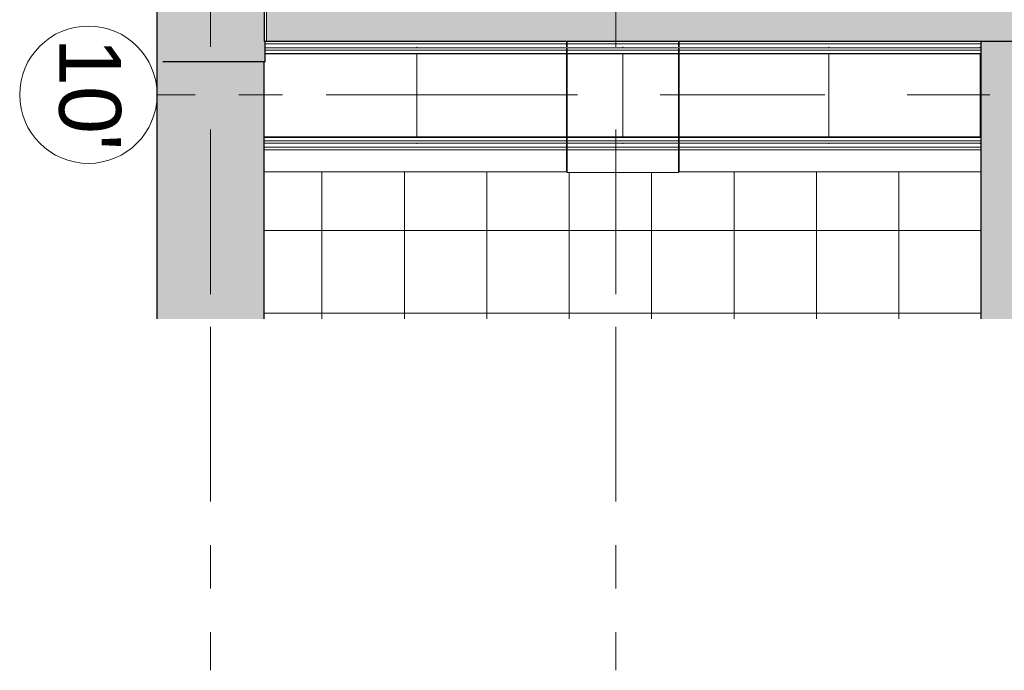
# Model space of a CAD drawing. Header units: millimetres. Extents: x -68595 to 26741, y -534 to 35396.
# Tile 1 of 172: x -68595 to -61427, y 18957 to 23694. Entities that reach past the tile are written whole.
import ezdxf

# ---------------------------------------------------------------- set-up
doc = ezdxf.new("R2010")
doc.units = ezdxf.units.MM
doc.linetypes.add('Center', pattern=[2999.999912, 1200.000007, -599.999968, 599.999968, -599.999968])
doc.linetypes.add('Grid Line', pattern=[2222.5, 1270, -317.5, 317.5, -317.5])
for name, color, linetype, lineweight, true_color in [('Cut Pattern-1', 9, 'Continuous', 18, 0x808080), ('Grids-1', 7, 'Continuous', 9, 0xaaaaaa), ('Grids-2', 7, 'Grid Line', 9, 0xaaaaaa), ('Grids-3', 7, 'Center', 9, 0xaaaaaa), ('Railings-1', 7, 'Continuous', 18, 0x4d5448), ('Railings-3', 7, 'Continuous', 9, 0x4d5448), ('Surface Pattern-1', 7, 'Continuous', 9, 0x232323), ('Walls-1', 7, 'Continuous', 25, 0x4d5448)]:
    doc.layers.add(name, color=color, linetype=linetype, lineweight=lineweight, true_color=true_color)
doc.layers.add('Detail Items-1', color=7, linetype='Continuous', lineweight=9, true_color=0xc2d3b4, transparency=0.6)
for name, color, linetype, lineweight in [('Railings', 7, 'Continuous', 18), ('Railings-2', 7, 'Continuous', 9), ('Roofs-1', 7, 'Continuous', 9), ('Walls', 7, 'Continuous', 18), ('Walls-3', 7, 'Continuous', 25)]:
    doc.layers.add(name, color=color, linetype=linetype, lineweight=lineweight)
doc.styles.add('Arial', font='arial.ttf', dxfattribs={"height": 450})

# ---------------------------------------------------------------- blocks, each defined once
blk = doc.blocks.new('Piirde element väljas 1_ kõrge - PR-03 - Piirde element väljas-V2-Sisehoov')
at = {"layer": 'Railings'}
for p, q in [((-1100, 376.3), (-1100, 396.3)), ((-1100, 354), (-1100, 376.3)), ((-1100, 376.3), (1100, 376.3)), ((-1100, 329.3), (-1100, 346.3)), ((-1100, 346.3), (1100, 346.3)), ((-1100, 306.3), (-1100, 329.3)), ((-1100, 329.3), (1100, 329.3)), ((-1100, -306.3), (-1100, 306.3)), ((-1100, 306.3), (1100, 306.3)), ((-1100, -329.3), (-1100, -306.3)), ((-1100, -306.3), (1100, -306.3)), ((-1100, -346.3), (-1100, -329.3)), ((-1100, -329.3), (1100, -329.3)), ((-1100, -346.3), (1100, -346.3)), ((-1100, -376.3), (-1100, -351.5)), ((-1100, -396.3), (-1100, -376.3)), ((-1100, -376.3), (1100, -376.3)), ((-1100, -556.3), (-1100, -396.3)), ((-1100, -396.3), (1100, -396.3)), ((1100, -556.3), (-1100, -556.3))]:
    blk.add_line(p, q, dxfattribs=at)
at = {"layer": 'Railings-1'}
blk.add_line((-1100, 396.3), (1100, 396.3), dxfattribs=at)
blk = doc.blocks.new('Piirde element väljas 1_ kõrge - PR-03 - Piirde element väljas-V3-Sisehoov')
at = {"layer": 'Railings'}
for p, q in [((-1092.3, 396.3), (-1084, 396.3)), ((-1092.3, 376.3), (1100, 376.3)), ((1100, 396.3), (1100, 376.3)), ((1100, 376.3), (1100, 354)), ((-1092.3, 346.3), (1100, 346.3)), ((-1092.3, 329.3), (1100, 329.3)), ((-1092.3, 306.3), (1100, 306.3)), ((1100, 346.3), (1100, 329.3)), ((1100, 329.3), (1100, 306.3)), ((1100, 306.3), (1100, -306.3)), ((-1100, -306.3), (1100, -306.3)), ((-1100, -329.3), (1100, -329.3)), ((-1100, -346.3), (1100, -346.3)), ((1100, -306.3), (1100, -329.3)), ((1100, -329.3), (1100, -346.3)), ((1100, -351.5), (1100, -376.3)), ((-1100, -376.3), (1100, -376.3)), ((-1100, -396.3), (1100, -396.3)), ((1100, -376.3), (1100, -396.3)), ((1100, -396.3), (1100, -556.3)), ((1100, -556.3), (-1100, -556.3))]:
    blk.add_line(p, q, dxfattribs=at)
at = {"layer": 'Railings-1'}
blk.add_line((-1084, 396.3), (1100, 396.3), dxfattribs=at)
blk = doc.blocks.new('Piirde element väljas 1_post_ kõrge - PR-03 - Piirde element väljas_vahepost_ kõrge-V4-Sisehoov')
at = {"layer": 'Railings'}
for p, q in [((-405.2, 376.3), (-405.2, 396.3)), ((-405.2, 354), (-405.2, 376.3)), ((-405.2, 376.3), (405.2, 376.3)), ((405.2, 396.3), (405.2, 376.3)), ((405.2, 376.3), (405.2, 354)), ((-405.2, 329.3), (-405.2, 346.3)), ((-405.2, 346.3), (405.2, 346.3)), ((-405.2, 306.3), (-405.2, 329.3)), ((-405.2, 329.3), (405.2, 329.3)), ((-405.2, -306.3), (-405.2, 306.3)), ((-405.2, 306.3), (405.2, 306.3)), ((405.2, 346.3), (405.2, 329.3)), ((405.2, 329.3), (405.2, 306.3)), ((405.2, 306.3), (405.2, -306.3)), ((-405.2, -329.3), (-405.2, -306.3)), ((-405.2, -306.3), (405.2, -306.3)), ((-405.2, -346.3), (-405.2, -329.3)), ((-405.2, -329.3), (405.2, -329.3)), ((-405.2, -346.3), (405.2, -346.3)), ((-405.2, -376.3), (-405.2, -351.5)), ((405.2, -306.3), (405.2, -329.3)), ((405.2, -329.3), (405.2, -346.3)), ((405.2, -351.5), (405.2, -376.3)), ((-405.2, -396.3), (-405.2, -376.3)), ((-405.2, -376.3), (405.2, -376.3)), ((-405.2, -561.3), (-405.2, -396.3)), ((-405.2, -396.3), (405.2, -396.3)), ((405.2, -376.3), (405.2, -396.3)), ((405.2, -396.3), (405.2, -561.3)), ((405.2, -561.3), (-405.2, -561.3))]:
    blk.add_line(p, q, dxfattribs=at)
at = {"layer": 'Railings-1'}
blk.add_line((-405.2, 396.3), (405.2, 396.3), dxfattribs=at)
blk = doc.blocks.new('PR3 mütsi moodul - PR3_1 - laius 790mm_ pikkus1100mm-14262450-Sisehoov')
at = {"layer": 'Railings-2'}
for p, q in [((0, 345), (0, 352.7)), ((0, -301.5), (0, 301.5)), ((1101.7, 301.5), (0, 301.5)), ((1101.7, 352.7), (1101.7, 345)), ((1101.7, 301.5), (1101.7, -301.5)), ((0, -301.5), (1101.7, -301.5)), ((0, -352.7), (0, -347.5)), ((1101.7, -347.5), (1101.7, -352.7))]:
    blk.add_line(p, q, dxfattribs=at)
blk = doc.blocks.new('PR3 mütsi moodul - PR3_1 - laius 790mm_ pikkus1100mm-14262452-Sisehoov')
at = {"layer": 'Railings-2'}
for p, q in [((1118.3, 301.5), (16, 301.5)), ((1118.3, 352.7), (1118.3, 345)), ((1118.3, 301.5), (1118.3, -301.5)), ((8.3, -301.5), (1118.3, -301.5)), ((1118.3, -347.5), (1118.3, -352.7))]:
    blk.add_line(p, q, dxfattribs=at)
blk = doc.blocks.new('PR3 mütsi moodul - PR3_2 - laius 790mm_ pikkus1500mm-14204091-Sisehoov')
at = {"layer": 'Railings-2'}
for p, q in [((0, 345), (0, 352.7)), ((0, -301.5), (0, 301.5)), ((1500, 301.5), (0, 301.5)), ((1500, 352.7), (1500, 345)), ((1500, 301.5), (1500, -301.5)), ((0, -301.5), (1500, -301.5)), ((0, -352.7), (0, -347.5)), ((1500, -347.5), (1500, -352.7)), ((1094.8, -395), (1090, -395))]:
    blk.add_line(p, q, dxfattribs=at)
at = {"layer": 'Railings-3'}
blk.add_line((1090, 395), (1094.8, 395), dxfattribs=at)
blk = doc.blocks.new('PR3 mütsi moodul - PR3_2 - laius 790mm_ pikkus1500mm-14262451-Sisehoov')
at = {"layer": 'Railings-2'}
for p, q in [((1090, 395), (1094.8, 395)), ((0, 347.5), (0, 352.7)), ((0, -301.5), (0, 301.5)), ((1500, 301.5), (0, 301.5)), ((1500, 352.7), (1500, 347.5)), ((1500, 301.5), (1500, -301.5)), ((0, -301.5), (1500, -301.5)), ((0, -352.7), (0, -345)), ((1500, -345), (1500, -352.7))]:
    blk.add_line(p, q, dxfattribs=at)
at = {"layer": 'Railings-3'}
blk.add_line((1094.8, -395), (1090, -395), dxfattribs=at)
blk = doc.blocks.new('Grid - M_Grid Head - Circle-24584-Sisehoov')
at = {"layer": 'Grids-1'}
blk.add_circle((0, 0), 5, dxfattribs=at)

msp = doc.modelspace()

# ---------------------------------------------------------------- hatches: boundary and pattern name
at = {"layer": 'Cut Pattern-1'}
for points in [[(-67552.5, 22948.2), (-67552.5, 23538.2), (-66814.6, 23538.3), (-66814.6, 24148.2), (-67594.6, 24148.2), (-67594.6, 22948.2)], [(-66806.9, 23388.2), (-66806.9, 23538.2), (-67552.5, 23538.2), (-67552.5, 23388.2), (-66859.5, 23388.2)], [(-66814.6, 21515.4), (-66814.6, 23388.2), (-67552.5, 23388.2), (-67552.5, 21515.4), (-66859.5, 21515.4)], [(-67552.5, 21515.4), (-67552.5, 22948.2), (-67594.6, 22948.2), (-67594.6, 21515.4)], [(-61004.6, 21515.4), (-61004.6, 22758.2), (-61594.6, 22758.2), (-61594.6, 21515.4), (-61441.2, 21515.4)]]:
    msp.add_hatch(color=256, dxfattribs=at).paths.add_polyline_path(points)
h = msp.add_hatch(color=256, dxfattribs=at)
h.paths.add_polyline_path([(-13004.6, 23538.2), (-13004.6, 23538.3), (-13604.2, 23538.2)])
h.paths.add_polyline_path([(-66798.6, 23538.2), (-66798.6, 23538.3), (-66806.9, 23538.2)])
h = msp.add_hatch(color=256, dxfattribs=at)
h.paths.add_polyline_path([(-61185.2, 22758.2), (-60804.6, 22758.2), (-60804.6, 23538.2), (-61594.6, 23538.2), (-61594.6, 22758.2)])
h.paths.add_polyline_path([(-55604.6, 22758.2), (-54804.6, 22758.2), (-54804.6, 23538.2), (-55604.6, 23538.2), (-55604.6, 22805.6)])
h.paths.add_polyline_path([(-49604.6, 22758.2), (-48804.6, 22758.2), (-48804.6, 23538.2), (-49604.6, 23538.2), (-49604.6, 22805.6)])
h.paths.add_polyline_path([(-43279.6, 22758.2), (-43279.6, 23538.2), (-43604.6, 23538.2), (-43604.6, 22758.2), (-43404.6, 22758.2)])
at = {"layer": 'Detail Items-1'}
msp.add_hatch(color=256, dxfattribs=at).paths.add_polyline_path([(-66798.6, 23538.2), (-21407.6, 23538.2), (-20778.3, 25653.7), (-23877.2, 27988.9), (-23877.2, 29348.2), (-52913.6, 29348.2), (-52926.5, 28355.7), (-56372.2, 23783.1), (-59983.4, 25588.8), (-63355.4, 26921.6), (-64518.8, 26921.6), (-66798.6, 25687.2), (-66798.6, 24095.9)])
at = {"layer": 'Surface Pattern-1'}
h = msp.add_hatch(dxfattribs=at)
h.set_pattern_fill('FP_6', color=256, style=0, pattern_type=2)
h.set_pattern_definition([(270, (-67594.6, -13241.8), (600, 4e-14), []), (0, (-67594.6, -13241.8), (0, 600), [])])
h.paths.add_polyline_path([(-64744.6, 21515.4), (-61594.6, 21515.4), (-61594.6, 22585.7), (-63799.4, 22585.7), (-63799.4, 22580.7), (-64609.8, 22580.7), (-64609.8, 22585.7), (-66814.6, 22585.7), (-66814.6, 21515.4), (-65034.6, 21515.4)])

# ---------------------------------------------------------------- linework, layer by layer
at = {"layer": 'Grids-2'}
for p, q in [((-65094.6, 23148.2), (-67594.6, 23148.2)), ((-67204.6, 21456.8), (-67204.6, 18956.8)), ((-64254.6, 21456.8), (-64254.6, 18956.8))]:
    msp.add_line(p, q, dxfattribs=at)
at = {"layer": 'Grids-3'}
for p, q in [((-67204.6, 31895.9), (-67204.6, 21456.8)), ((-64254.6, 31895.9), (-64254.6, 21456.8)), ((-14733.1, 23148.2), (-65094.6, 23148.2))]:
    msp.add_line(p, q, dxfattribs=at)
at = {"layer": 'Roofs-1'}
for p, q in [((-64609.8, 22585.7), (-64614.6, 22585.7)), ((-63794.6, 22585.7), (-63799.4, 22585.7))]:
    msp.add_line(p, q, dxfattribs=at)
at = {"layer": 'Walls'}
msp.add_line((-66798.6, 29628.2), (-66798.6, 23538.3), dxfattribs=at)
at = {"layer": 'Walls-1'}
for p, q in [((-66798, 23538.3), (-60804.6, 23538.3)), ((-61594.6, 23538.2), (-60804.6, 23538.2))]:
    msp.add_line(p, q, dxfattribs=at)
at = {"layer": 'Walls-3'}
for p, q in [((-67594.6, 21515.4), (-67594.6, 24148.2)), ((-66814.6, 24148.2), (-66814.6, 23538.3)), ((-66814.6, 23538.3), (-66798.4, 23538.3)), ((-66806.9, 23388.2), (-66806.9, 23538.2)), ((-61594.6, 21515.4), (-61594.6, 23538.2)), ((-66806.9, 23388.2), (-67552.5, 23388.2)), ((-66814.6, 21515.4), (-66814.6, 23388.2))]:
    msp.add_line(p, q, dxfattribs=at)

# ---------------------------------------------------------------- block references
at = {"layer": 'Grids-1', "xscale": 99.99999999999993, "yscale": 99.99999999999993, "zscale": 99.99999999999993, "rotation": 90.00000000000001}
msp.add_blockref('Grid - M_Grid Head - Circle-24584-Sisehoov', (-68094.6, 23148.2), dxfattribs=at)
at = {"layer": 'Railings'}
for name, p in [('Piirde element väljas 1_ kõrge - PR-03 - Piirde element väljas-V3-Sisehoov', (-65714.6, 23141.9)), ('Piirde element väljas 1_post_ kõrge - PR-03 - Piirde element väljas_vahepost_ kõrge-V4-Sisehoov', (-64204.6, 23141.9)), ('Piirde element väljas 1_ kõrge - PR-03 - Piirde element väljas-V2-Sisehoov', (-62694.6, 23141.9))]:
    msp.add_blockref(name, p, dxfattribs=at)
at = {"layer": 'Railings-2'}
for name, p in [('PR3 mütsi moodul - PR3_2 - laius 790mm_ pikkus1500mm-14204091-Sisehoov', (-65704.6, 23143.2)), ('PR3 mütsi moodul - PR3_1 - laius 790mm_ pikkus1100mm-14262452-Sisehoov', (-66822.9, 23143.2)), ('PR3 mütsi moodul - PR3_1 - laius 790mm_ pikkus1100mm-14262450-Sisehoov', (-62704.6, 23143.2))]:
    msp.add_blockref(name, p, dxfattribs=at)
at = {"layer": 'Railings-2', "rotation": 180}
msp.add_blockref('PR3 mütsi moodul - PR3_2 - laius 790mm_ pikkus1500mm-14262451-Sisehoov', (-62704.6, 23143.2), dxfattribs=at)

# ---------------------------------------------------------------- texts
at = {"layer": 'Grids-1', "insert": (-67856.9, 23561.6), "char_height": 450, "width": 994.092, "attachment_point": 1, "rotation": 270, "style": 'Arial'}
msp.add_mtext("10'", dxfattribs=at)

doc.saveas('drawing.dxf')
